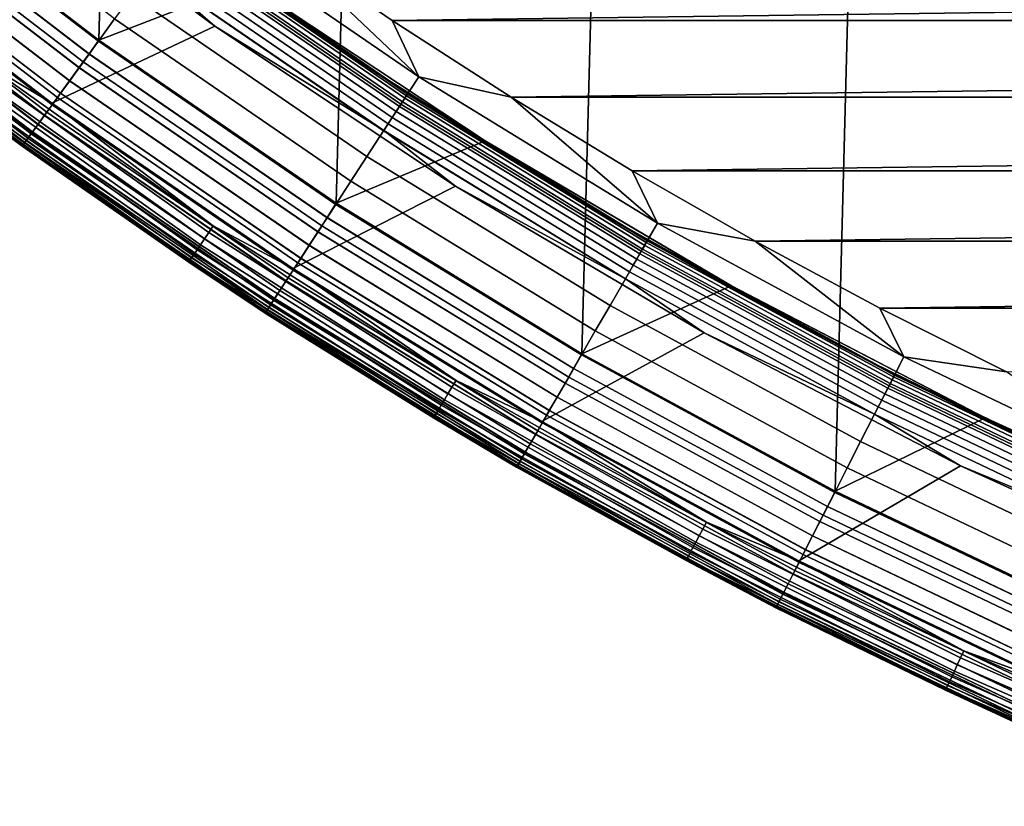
# Model space of a CAD drawing. Header units: metres. Extents: x -22 to 244, y -22 to 22.
# Tile 2 of 154: x -12.65 to -8.89, y -19.91 to -16.91. Entities that reach past the tile are written whole.
import ezdxf

# ---------------------------------------------------------------- set-up
doc = ezdxf.new("R2010")
doc.units = ezdxf.units.M
doc.layers.add('solid_10_151_023_XXX', color=7, linetype='CONTINUOUS')

msp = doc.modelspace()

# ---------------------------------------------------------------- linework, layer by layer
at = {"layer": 'solid_10_151_023_XXX'}
for points in [[(-9.534631, -18.710712, 0.8), (-8.542233, 19.184113, 0.8), (-7.526386, 19.604935, 0.8), (-8.542211, -19.184122, 0.8)], [(-10.500863, -18.186035, 0.8), (-9.534649, 18.710705, 0.8), (-8.542233, 19.184113, 0.8), (-9.534631, -18.710712, 0.8)], [(-11.438317, -17.611498, 0.8), (-10.500886, 18.186022, 0.8), (-9.534649, 18.710705, 0.8), (-10.500863, -18.186035, 0.8)], [(-12.344459, -16.988651, 0.8), (-11.43834, 17.611483, 0.8), (-10.500886, 18.186022, 0.8), (-11.438317, -17.611498, 0.8)], [(-13.216754, -16.319233, 0.8), (-12.344475, 16.98864, 0.8), (-11.43834, 17.611483, 0.8), (-12.344459, -16.988651, 0.8)], [(-12.655534, -16.11956, 212.800003), (-13.21677, -16.31922, 212.800003), (-12.344473, -16.988642, 212.800003), (-11.779659, -16.770283, 212.800003)], [(-12.284136, -16.907663, 269.789795), (-13.15218, -16.241589, 269.789795), (-13.218578, -16.323586, 269.721405), (-12.346152, -16.993021, 269.721405)], [(-12.786719, -16.278507, 213.25), (-11.901875, -16.936213, 213.25), (-12.523748, -17.229212, 213.25), (-13.408574, -16.549929, 213.25)], [(-12.148911, -16.72154, 213.252426), (-11.901875, -16.936213, 213.25), (-12.786719, -16.278507, 213.25)], [(-12.346152, -16.993021, 269.721405), (-13.218578, -16.323586, 269.721405), (-13.280109, -16.399569, 269.642365), (-12.403623, -17.072121, 269.642365)], [(-12.381851, -17.042156, 212.795715), (-12.344473, -16.988642, 212.800003), (-13.21677, -16.31922, 212.800003), (-13.2568, -16.370785, 212.795715)], [(-12.38147, -17.041632, 0.804193), (-13.256392, -16.370279, 0.804193), (-13.216754, -16.319233, 0.8), (-12.344459, -16.988651, 0.8)], [(-12.381851, -17.042156, 212.795715), (-13.2568, -16.370785, 212.795715), (-13.297208, -16.420685, 212.782944), (-12.419593, -17.094103, 212.782944)], [(-12.419221, -17.093592, 0.816885), (-13.29681, -16.420193, 0.816885), (-13.256392, -16.370279, 0.804193), (-12.38147, -17.041632, 0.804193)], [(-12.419593, -17.094103, 212.782944), (-13.297208, -16.420685, 212.782944), (-13.33622, -16.468859, 212.761887), (-12.456029, -17.144253, 212.761887)], [(-12.403623, -17.072121, 269.642365), (-13.280109, -16.399569, 269.642365), (-13.336098, -16.46871, 269.553528), (-12.455915, -17.144096, 269.553528)], [(-12.455674, -17.143764, 0.83786), (-13.335839, -16.46839, 0.83786), (-13.29681, -16.420193, 0.816885), (-12.419221, -17.093592, 0.816885)], [(-12.455915, -17.144096, 269.553528), (-13.336098, -16.46871, 269.553528), (-13.385928, -16.530245, 269.455841), (-12.502458, -17.208157, 269.455841)], [(-12.456029, -17.144253, 212.761887), (-13.33622, -16.468859, 212.761887), (-13.373165, -16.514484, 212.73291), (-12.490537, -17.19175, 212.73291)], [(-12.490203, -17.19129, 0.866758), (-13.372808, -16.514044, 0.866758), (-13.335839, -16.46839, 0.83786), (-12.455674, -17.143764, 0.83786)], [(-12.502458, -17.208157, 269.455841), (-13.385928, -16.530245, 269.455841), (-13.429054, -16.583502, 269.350433), (-12.542737, -17.263597, 269.350433)], [(-12.490537, -17.19175, 212.73291), (-13.373165, -16.514484, 212.73291), (-13.407412, -16.556774, 212.696518), (-12.522523, -17.235775, 212.696518)], [(-12.522218, -17.235353, 0.903084), (-13.407085, -16.556372, 0.903084), (-13.372808, -16.514044, 0.866758), (-12.490203, -17.19129, 0.866758)], [(-11.123604, -17.128847, 269.943604), (-12.004814, -16.523209, 269.943604), (-12.077823, -16.623697, 269.924103), (-11.191253, -17.233019, 269.924103)], [(-11.123604, -17.128847, 269.943604), (-11.671546, -16.609184, 269.950012), (-12.004814, -16.523209, 269.943604)], [(-12.522523, -17.235775, 212.696518), (-13.407412, -16.556774, 212.696518), (-13.438373, -16.595007, 212.65332), (-12.551439, -17.275576, 212.65332)], [(-12.551167, -17.2752, 0.946215), (-13.438081, -16.594648, 0.946215), (-13.407085, -16.556372, 0.903084), (-12.522218, -17.235353, 0.903084)], [(-12.803343, -17.0616, 213.252457), (-13.408574, -16.549929, 213.25), (-12.523748, -17.229212, 213.25)], [(-12.551439, -17.275576, 212.65332), (-13.438373, -16.595007, 212.65332), (-13.465515, -16.628527, 212.604065), (-12.576792, -17.310469, 212.604065)], [(-12.576557, -17.310146, 0.995412), (-13.465264, -16.628218, 0.995412), (-13.438081, -16.594648, 0.946215), (-12.551167, -17.2752, 0.946215)], [(-12.542737, -17.263597, 269.350433), (-13.429054, -16.583502, 269.350433), (-13.465003, -16.627893, 269.238434), (-12.576313, -17.309809, 269.238434)], [(-12.062428, -16.602507, 213.359146), (-11.176989, -17.211052, 213.359146), (-11.185934, -17.224827, 213.332367), (-12.072082, -16.615795, 213.332367)], [(-12.055357, -16.592775, 213.388168), (-11.170437, -17.200964, 213.388168), (-11.176989, -17.211052, 213.359146), (-12.062428, -16.602507, 213.359146)], [(-11.170437, -17.200964, 213.388168), (-12.055357, -16.592775, 213.388168), (-12.051045, -16.58684, 213.418716), (-11.166441, -17.194811, 213.418716)], [(-11.166441, -17.194811, 213.418716), (-12.051045, -16.58684, 213.418716), (-12.049598, -16.584848, 213.449997), (-11.1651, -17.192747, 213.449997)], [(-11.332615, -17.082794, 213.25), (-11.1651, -17.192747, 213.449997), (-12.049598, -16.584848, 213.449997)], [(-11.332615, -17.082794, 213.25), (-12.049598, -16.584848, 213.449997), (-11.783322, -16.77508, 213.25)], [(-11.671546, -16.609184, 269.950012), (-11.225082, -16.914122, 269.950012), (11.67154, -16.609188, 269.950012)], [(-11.123604, -17.128847, 269.943604), (-11.225082, -16.914122, 269.950012), (-11.671546, -16.609184, 269.950012)], [(-11.225082, -16.914122, 269.950012), (11.225076, -16.914125, 269.950012), (11.67154, -16.609188, 269.950012)], [(-12.576313, -17.309809, 269.238434), (-13.465003, -16.627893, 269.238434), (-13.493378, -16.662935, 269.121063), (-12.602816, -17.346287, 269.121063)], [(-12.576792, -17.310469, 212.604065), (-13.465515, -16.628527, 212.604065), (-13.488376, -16.656757, 212.549606), (-12.598144, -17.339857, 212.549606)], [(-12.597951, -17.339592, 1.04983), (-13.48817, -16.656504, 1.04983), (-13.465264, -16.628218, 0.995412), (-12.576557, -17.310146, 0.995412)], [(-11.191253, -17.233019, 269.924103), (-12.077823, -16.623697, 269.924103), (-12.149231, -16.721981, 269.891693), (-11.25742, -17.334906, 269.891693)], [(-12.084082, -16.632311, 213.308487), (-11.197053, -17.241949, 213.308487), (-11.210072, -17.261995, 213.288101), (-12.098131, -16.651649, 213.288101)], [(-12.072082, -16.615795, 213.332367), (-11.185934, -17.224827, 213.332367), (-11.197053, -17.241949, 213.308487), (-12.084082, -16.632311, 213.308487)], [(-12.615129, -17.363235, 212.49086), (-13.506562, -16.679214, 212.49086), (-13.519762, -16.695517, 212.428833), (-12.627459, -17.380205, 212.428833)], [(-12.627358, -17.380068, 1.170527), (-13.519656, -16.695385, 1.170527), (-13.506405, -16.67902, 1.108537), (-12.614983, -17.363033, 1.108537)], [(-12.602816, -17.346287, 269.121063), (-13.493378, -16.662935, 269.121063), (-13.513869, -16.688238, 268.999603), (-12.621954, -17.372629, 268.999603)], [(-12.598144, -17.339857, 212.549606), (-13.488376, -16.656757, 212.549606), (-13.506562, -16.679214, 212.49086), (-12.615129, -17.363235, 212.49086)], [(-12.614983, -17.363033, 1.108537), (-13.506405, -16.67902, 1.108537), (-13.48817, -16.656504, 1.04983), (-12.597951, -17.339592, 1.04983)], [(-12.113884, -16.67333, 213.271713), (-11.224668, -17.284472, 213.271713), (-11.240481, -17.308823, 213.25972), (-12.130951, -16.696821, 213.25972)], [(-12.098131, -16.651649, 213.288101), (-11.210072, -17.261995, 213.288101), (-11.224668, -17.284472, 213.271713), (-12.113884, -16.67333, 213.271713)], [(-13.527697, -16.705315, 1.234737), (-12.634869, -17.390406, 1.234737), (-12.637383, -17.393866, 1.3), (-13.530389, -16.708637, 1.3)], [(-12.634918, -17.390474, 212.364609), (-13.52775, -16.705379, 212.364609), (-13.530389, -16.708637, 212.300003), (-12.637383, -17.393866, 212.300003)], [(-12.637383, -17.393866, 212.300003), (-13.530389, -16.708637, 212.300003), (-13.530389, -16.708637, 1.3), (-12.637383, -17.393866, 1.3)], [(-13.530389, -16.708637, 213.449997), (-12.637383, -17.393866, 213.449997), (-12.63738, -17.393867, 268.75), (-13.530385, -16.708641, 268.75)], [(-12.903152, -17.194605, 213.418961), (-12.637383, -17.393866, 213.449997), (-13.530389, -16.708637, 213.449997)], [(-12.633519, -17.388548, 268.875427), (-13.526252, -16.703529, 268.875427), (-13.530385, -16.708641, 268.75), (-12.63738, -17.393867, 268.75)], [(-12.627459, -17.380205, 212.428833), (-13.519762, -16.695517, 212.428833), (-13.52775, -16.705379, 212.364609), (-12.634918, -17.390474, 212.364609)], [(-12.634869, -17.390406, 1.234737), (-13.527697, -16.705315, 1.234737), (-13.519656, -16.695385, 1.170527), (-12.627358, -17.380068, 1.170527)], [(-12.621954, -17.372629, 268.999603), (-13.513869, -16.688238, 268.999603), (-13.526252, -16.703529, 268.875427), (-12.633519, -17.388548, 268.875427)], [(-11.25742, -17.334906, 269.891693), (-12.149231, -16.721981, 269.891693), (-12.218254, -16.816984, 269.846771), (-11.321377, -17.433392, 269.846771)], [(-12.130951, -16.696821, 213.25972), (-11.240481, -17.308823, 213.25972), (-11.257123, -17.33445, 213.252426), (-12.148911, -16.72154, 213.252426)], [(-12.148911, -16.72154, 213.252426), (-11.257123, -17.33445, 213.252426), (-11.901875, -16.936213, 213.25)], [(-11.779659, -16.770283, 212.800003), (-12.344473, -16.988642, 212.800003), (-11.438336, -17.611486, 212.800003), (-10.870415, -17.373453, 212.800003)], [(-11.332615, -17.082794, 213.25), (-11.783322, -16.77508, 213.25), (-11.779695, -16.770258, 213.25)], [(-10.870432, -17.373442, 213.25), (-11.779695, -16.770258, 213.25), (-11.779659, -16.770283, 212.800003), (-10.870415, -17.373453, 212.800003)], [(-11.332615, -17.082794, 213.25), (-11.779695, -16.770258, 213.25), (-10.870432, -17.373442, 213.25)], [(-11.321377, -17.433392, 269.846771), (-12.218254, -16.816984, 269.846771), (-12.284136, -16.907663, 269.789795), (-11.382422, -17.527393, 269.789795)], [(-11.382422, -17.527393, 269.789795), (-12.284136, -16.907663, 269.789795), (-12.346152, -16.993021, 269.721405), (-11.439886, -17.615881, 269.721405)], [(-11.901875, -16.936213, 213.25), (-10.983269, -17.545877, 213.25), (-11.604541, -17.861259, 213.25), (-12.523748, -17.229212, 213.25)], [(-11.257123, -17.33445, 213.252426), (-10.983269, -17.545877, 213.25), (-11.901875, -16.936213, 213.25)], [(-11.225082, -16.914122, 269.950012), (-10.770714, -17.207024, 269.950012), (11.225076, -16.914125, 269.950012)], [(-11.123604, -17.128847, 269.943604), (-10.770714, -17.207024, 269.950012), (-11.225082, -16.914122, 269.950012)], [(-10.770714, -17.207024, 269.950012), (10.770707, -17.207027, 269.950012), (11.225076, -16.914125, 269.950012)], [(-11.439886, -17.615881, 269.721405), (-12.346152, -16.993021, 269.721405), (-12.403623, -17.072121, 269.642365), (-11.493138, -17.69788, 269.642365)], [(-11.472964, -17.666817, 212.795715), (-11.438336, -17.611486, 212.800003), (-12.344473, -16.988642, 212.800003), (-12.381851, -17.042156, 212.795715)], [(-11.472611, -17.666271, 0.804193), (-12.38147, -17.041632, 0.804193), (-12.344459, -16.988651, 0.8), (-11.438317, -17.611498, 0.8)], [(-11.472964, -17.666817, 212.795715), (-12.381851, -17.042156, 212.795715), (-12.419593, -17.094103, 212.782944), (-11.507936, -17.720667, 212.782944)], [(-11.507591, -17.720137, 0.816885), (-12.419221, -17.093592, 0.816885), (-12.38147, -17.041632, 0.804193), (-11.472611, -17.666271, 0.804193)], [(-11.94131, -17.747499, 213.27182), (-12.839096, -17.109245, 213.27182), (-12.821677, -17.086033, 213.259796), (-11.925109, -17.723421, 213.259796)], [(-11.925109, -17.723421, 213.259796), (-12.821677, -17.086033, 213.259796), (-12.803343, -17.0616, 213.252457), (-11.908057, -17.698078, 213.252457)], [(-11.908057, -17.698078, 213.252457), (-12.803343, -17.0616, 213.252457), (-12.523748, -17.229212, 213.25)], [(-11.507936, -17.720667, 212.782944), (-12.419593, -17.094103, 212.782944), (-12.456029, -17.144253, 212.761887), (-11.541698, -17.772655, 212.761887)], [(-11.493138, -17.69788, 269.642365), (-12.403623, -17.072121, 269.642365), (-12.455915, -17.144096, 269.553528), (-11.541593, -17.772493, 269.553528)], [(-11.541368, -17.772148, 0.83786), (-12.455674, -17.143764, 0.83786), (-12.419221, -17.093592, 0.816885), (-11.507591, -17.720137, 0.816885)], [(-10.873713, -17.378498, 213.25), (-11.332615, -17.082794, 213.25), (-10.870432, -17.373442, 213.25)], [(-10.873713, -17.378498, 213.25), (-11.1651, -17.192747, 213.449997), (-11.332615, -17.082794, 213.25)], [(-11.969588, -17.789528, 213.30867), (-12.8695, -17.149761, 213.30867), (-12.855169, -17.130663, 213.288254), (-11.95626, -17.769718, 213.288254)], [(-11.95626, -17.769718, 213.288254), (-12.855169, -17.130663, 213.288254), (-12.839096, -17.109245, 213.27182), (-11.94131, -17.747499, 213.27182)], [(-10.211905, -17.687538, 269.943604), (-11.123604, -17.128847, 269.943604), (-11.191253, -17.233019, 269.924103), (-10.27401, -17.795107, 269.924103)], [(-10.211905, -17.687538, 269.943604), (-10.770714, -17.207024, 269.950012), (-11.123604, -17.128847, 269.943604)], [(-11.990119, -17.820042, 213.359375), (-12.891575, -17.179176, 213.359375), (-12.881736, -17.166067, 213.332565), (-11.980968, -17.806442, 213.332565)], [(-11.980968, -17.806442, 213.332565), (-12.881736, -17.166067, 213.332565), (-12.8695, -17.149761, 213.30867), (-11.969588, -17.789528, 213.30867)], [(-11.541593, -17.772493, 269.553528), (-12.455915, -17.144096, 269.553528), (-12.502458, -17.208157, 269.455841), (-11.584718, -17.838902, 269.455841)], [(-11.541698, -17.772655, 212.761887), (-12.456029, -17.144253, 212.761887), (-12.490537, -17.19175, 212.73291), (-11.573672, -17.821892, 212.73291)], [(-11.573363, -17.821417, 0.866758), (-12.490203, -17.19129, 0.866758), (-12.455674, -17.143764, 0.83786), (-11.541368, -17.772148, 0.83786)], [(-12.000887, -17.836046, 213.418961), (-12.903152, -17.194605, 213.418961), (-12.898772, -17.188768, 213.388412), (-11.996814, -17.82999, 213.388412)], [(-12.000887, -17.836046, 213.418961), (-12.637383, -17.393866, 213.449997), (-12.903152, -17.194605, 213.418961)], [(-11.996814, -17.82999, 213.388412), (-12.898772, -17.188768, 213.388412), (-12.891575, -17.179176, 213.359375), (-11.990119, -17.820042, 213.359375)], [(-11.584718, -17.838902, 269.455841), (-12.502458, -17.208157, 269.455841), (-12.542737, -17.263597, 269.350433), (-11.622041, -17.896374, 269.350433)], [(-11.573672, -17.821892, 212.73291), (-12.490537, -17.19175, 212.73291), (-12.522523, -17.235775, 212.696518), (-11.603311, -17.867531, 212.696518)], [(-11.603027, -17.867096, 0.903084), (-12.522218, -17.235353, 0.903084), (-12.490203, -17.19129, 0.866758), (-11.573363, -17.821417, 0.866758)], [(-11.176989, -17.211052, 213.359146), (-10.260914, -17.772423, 213.359146), (-10.269126, -17.786648, 213.332367), (-11.185934, -17.224827, 213.332367)], [(-11.170437, -17.200964, 213.388168), (-10.254899, -17.762007, 213.388168), (-10.260914, -17.772423, 213.359146), (-11.176989, -17.211052, 213.359146)], [(-10.254899, -17.762007, 213.388168), (-11.170437, -17.200964, 213.388168), (-11.166441, -17.194811, 213.418716), (-10.251231, -17.755653, 213.418716)], [(-10.251231, -17.755653, 213.418716), (-11.166441, -17.194811, 213.418716), (-11.1651, -17.192747, 213.449997), (-10.25, -17.753521, 213.449997)], [(-10.407025, -17.661932, 213.25), (-10.25, -17.753521, 213.449997), (-11.1651, -17.192747, 213.449997)], [(-10.407025, -17.661932, 213.25), (-11.1651, -17.192747, 213.449997), (-10.873713, -17.378498, 213.25)], [(-10.770714, -17.207024, 269.950012), (-10.308699, -17.48773, 269.950012), (10.770707, -17.207027, 269.950012)], [(-10.211905, -17.687538, 269.943604), (-10.308699, -17.48773, 269.950012), (-10.770714, -17.207024, 269.950012)], [(-10.308699, -17.48773, 269.950012), (10.308693, -17.487734, 269.950012), (10.770707, -17.207027, 269.950012)], [(-11.603311, -17.867531, 212.696518), (-12.522523, -17.235775, 212.696518), (-12.551439, -17.275576, 212.65332), (-11.630105, -17.908791, 212.65332)], [(-11.629852, -17.908403, 0.946215), (-12.551167, -17.2752, 0.946215), (-12.522218, -17.235353, 0.903084), (-11.603027, -17.867096, 0.903084)], [(-11.908057, -17.698078, 213.252457), (-12.523748, -17.229212, 213.25), (-11.604541, -17.861259, 213.25)], [(-10.27401, -17.795107, 269.924103), (-11.191253, -17.233019, 269.924103), (-11.25742, -17.334906, 269.891693), (-10.334753, -17.900316, 269.891693)], [(-11.197053, -17.241949, 213.308487), (-10.279334, -17.804329, 213.308487), (-10.291285, -17.825029, 213.288101), (-11.210072, -17.261995, 213.288101)], [(-11.185934, -17.224827, 213.332367), (-10.269126, -17.786648, 213.332367), (-10.279334, -17.804329, 213.308487), (-11.197053, -17.241949, 213.308487)], [(-11.630105, -17.908791, 212.65332), (-12.551439, -17.275576, 212.65332), (-12.576792, -17.310469, 212.604065), (-11.653596, -17.944963, 212.604065)], [(-11.653378, -17.94463, 0.995412), (-12.576557, -17.310146, 0.995412), (-12.551167, -17.2752, 0.946215), (-11.629852, -17.908403, 0.946215)], [(-11.622041, -17.896374, 269.350433), (-12.542737, -17.263597, 269.350433), (-12.576313, -17.309809, 269.238434), (-11.653152, -17.944281, 269.238434)], [(-11.224668, -17.284472, 213.271713), (-10.304685, -17.848238, 213.271713), (-10.319202, -17.873384, 213.25972), (-11.240481, -17.308823, 213.25972)], [(-11.210072, -17.261995, 213.288101), (-10.291285, -17.825029, 213.288101), (-10.304685, -17.848238, 213.271713), (-11.224668, -17.284472, 213.271713)], [(-11.653152, -17.944281, 269.238434), (-12.576313, -17.309809, 269.238434), (-12.602816, -17.346287, 269.121063), (-11.67771, -17.982096, 269.121063)], [(-11.653596, -17.944963, 212.604065), (-12.576792, -17.310469, 212.604065), (-12.598144, -17.339857, 212.549606), (-11.67338, -17.97543, 212.549606)], [(-11.673202, -17.975155, 1.04983), (-12.597951, -17.339592, 1.04983), (-12.576557, -17.310146, 0.995412), (-11.653378, -17.94463, 0.995412)], [(-11.240481, -17.308823, 213.25972), (-10.319202, -17.873384, 213.25972), (-10.33448, -17.899845, 213.252426), (-11.257123, -17.33445, 213.252426)], [(-11.67771, -17.982096, 269.121063), (-12.602816, -17.346287, 269.121063), (-12.621954, -17.372629, 268.999603), (-11.695443, -18.009403, 268.999603)], [(-11.67338, -17.97543, 212.549606), (-12.598144, -17.339857, 212.549606), (-12.615129, -17.363235, 212.49086), (-11.689119, -17.999664, 212.49086)], [(-11.688983, -17.999454, 1.108537), (-12.614983, -17.363033, 1.108537), (-12.597951, -17.339592, 1.04983), (-11.673202, -17.975155, 1.04983)], [(-10.334753, -17.900316, 269.891693), (-11.25742, -17.334906, 269.891693), (-11.321377, -17.433392, 269.846771), (-10.393468, -18.002014, 269.846771)], [(-11.257123, -17.33445, 213.252426), (-10.33448, -17.899845, 213.252426), (-10.983269, -17.545877, 213.25)], [(-12.634869, -17.390406, 1.234737), (-11.70741, -18.02783, 1.234737), (-11.709739, -18.031418, 1.3), (-12.637383, -17.393866, 1.3)], [(-11.707456, -18.027901, 212.364609), (-12.634918, -17.390474, 212.364609), (-12.637383, -17.393866, 212.300003), (-11.709739, -18.031418, 212.300003)], [(-11.709739, -18.031418, 212.300003), (-12.637383, -17.393866, 212.300003), (-12.637383, -17.393866, 1.3), (-11.709739, -18.031418, 1.3)], [(-12.637383, -17.393866, 213.449997), (-11.70974, -18.031418, 213.449997), (-11.709736, -18.03142, 268.75), (-12.63738, -17.393867, 268.75)], [(-12.000887, -17.836046, 213.418961), (-11.70974, -18.031418, 213.449997), (-12.637383, -17.393866, 213.449997)], [(-11.706159, -18.025904, 268.875427), (-12.633519, -17.388548, 268.875427), (-12.63738, -17.393867, 268.75), (-11.709736, -18.03142, 268.75)], [(-11.700543, -18.017256, 212.428833), (-12.627459, -17.380205, 212.428833), (-12.634918, -17.390474, 212.364609), (-11.707456, -18.027901, 212.364609)], [(-11.70741, -18.02783, 1.234737), (-12.634869, -17.390406, 1.234737), (-12.627358, -17.380068, 1.170527), (-11.700451, -18.017115, 1.170527)], [(-11.695443, -18.009403, 268.999603), (-12.621954, -17.372629, 268.999603), (-12.633519, -17.388548, 268.875427), (-11.706159, -18.025904, 268.875427)], [(-11.689119, -17.999664, 212.49086), (-12.615129, -17.363235, 212.49086), (-12.627459, -17.380205, 212.428833), (-11.700543, -18.017256, 212.428833)], [(-11.700451, -18.017115, 1.170527), (-12.627358, -17.380068, 1.170527), (-12.614983, -17.363033, 1.108537), (-11.688983, -17.999454, 1.108537)], [(-10.870415, -17.373453, 212.800003), (-11.438336, -17.611486, 212.800003), (-10.500882, -18.186024, 212.800003), (-9.930387, -17.927361, 212.800003)], [(-10.407025, -17.661932, 213.25), (-10.873713, -17.378498, 213.25), (-10.870432, -17.373442, 213.25)], [(-9.93035, -17.92738, 213.25), (-10.870432, -17.373442, 213.25), (-10.870415, -17.373453, 212.800003), (-9.930387, -17.927361, 212.800003)], [(-10.407025, -17.661932, 213.25), (-10.870432, -17.373442, 213.25), (-9.93035, -17.92738, 213.25)], [(-10.393468, -18.002014, 269.846771), (-11.321377, -17.433392, 269.846771), (-11.382422, -17.527393, 269.789795), (-10.449511, -18.099083, 269.789795)], [(-10.308699, -17.48773, 269.950012), (-9.83932, -17.756062, 269.950012), (10.308693, -17.487734, 269.950012)], [(-10.211905, -17.687538, 269.943604), (-9.83932, -17.756062, 269.950012), (-10.308699, -17.48773, 269.950012)], [(-9.83932, -17.756062, 269.950012), (9.839314, -17.756065, 269.950012), (10.308693, -17.487734, 269.950012)], [(-10.983269, -17.545877, 213.25), (-10.033556, -18.105738, 213.25), (-10.653478, -18.444332, 213.25), (-11.604541, -17.861259, 213.25)], [(-10.449511, -18.099083, 269.789795), (-11.382422, -17.527393, 269.789795), (-11.439886, -17.615881, 269.721405), (-10.502264, -18.190456, 269.721405)], [(-10.33448, -17.899845, 213.252426), (-10.033556, -18.105738, 213.25), (-10.983269, -17.545877, 213.25)], [(-10.502264, -18.190456, 269.721405), (-11.439886, -17.615881, 269.721405), (-11.493138, -17.69788, 269.642365), (-10.551151, -18.275131, 269.642365)], [(-10.532632, -18.243053, 212.795715), (-10.500882, -18.186024, 212.800003), (-11.438336, -17.611486, 212.800003), (-11.472964, -17.666817, 212.795715)], [(-10.532307, -18.242491, 0.804193), (-11.472611, -17.666271, 0.804193), (-11.438317, -17.611498, 0.8), (-10.500863, -18.186035, 0.8)], [(-9.932996, -17.932804, 213.25), (-10.407025, -17.661932, 213.25), (-9.93035, -17.92738, 213.25)], [(-9.932996, -17.932804, 213.25), (-10.25, -17.753521, 213.449997), (-10.407025, -17.661932, 213.25)], [(-10.996918, -18.313812, 213.259796), (-11.925109, -17.723421, 213.259796), (-11.908057, -17.698078, 213.252457), (-10.981193, -18.287624, 213.252457)], [(-10.981193, -18.287624, 213.252457), (-11.908057, -17.698078, 213.252457), (-11.604541, -17.861259, 213.25)], [(-10.551151, -18.275131, 269.642365), (-11.493138, -17.69788, 269.642365), (-11.541593, -17.772493, 269.553528), (-10.595634, -18.352177, 269.553528)], [(-10.532632, -18.243053, 212.795715), (-11.472964, -17.666817, 212.795715), (-11.507936, -17.720667, 212.782944), (-10.564736, -18.29866, 212.782944)], [(-10.564421, -18.298113, 0.816885), (-11.507591, -17.720137, 0.816885), (-11.472611, -17.666271, 0.804193), (-10.532307, -18.242491, 0.804193)], [(-9.272216, -18.197748, 269.943604), (-10.211905, -17.687538, 269.943604), (-10.27401, -17.795107, 269.924103), (-9.328606, -18.308418, 269.924103)], [(-9.272216, -18.197748, 269.943604), (-9.83932, -17.756062, 269.950012), (-10.211905, -17.687538, 269.943604)], [(-11.011858, -18.338692, 213.27182), (-11.94131, -17.747499, 213.27182), (-11.925109, -17.723421, 213.259796), (-10.996918, -18.313812, 213.259796)], [(-10.564736, -18.29866, 212.782944), (-11.507936, -17.720667, 212.782944), (-11.541698, -17.772655, 212.761887), (-10.595732, -18.352345, 212.761887)], [(-10.595428, -18.351822, 0.83786), (-11.541368, -17.772148, 0.83786), (-11.507591, -17.720137, 0.816885), (-10.564421, -18.298113, 0.816885)], [(-11.037935, -18.38212, 213.30867), (-11.969588, -17.789528, 213.30867), (-11.95626, -17.769718, 213.288254), (-11.025643, -18.36165, 213.288254)], [(-11.025643, -18.36165, 213.288254), (-11.95626, -17.769718, 213.288254), (-11.94131, -17.747499, 213.27182), (-11.011858, -18.338692, 213.27182)], [(-10.595634, -18.352177, 269.553528), (-11.541593, -17.772493, 269.553528), (-11.584718, -17.838902, 269.455841), (-10.635225, -18.420752, 269.455841)], [(-10.595732, -18.352345, 212.761887), (-11.541698, -17.772655, 212.761887), (-11.573672, -17.821892, 212.73291), (-10.625085, -18.403187, 212.73291)], [(-10.624802, -18.402697, 0.866758), (-11.573363, -17.821417, 0.866758), (-11.541368, -17.772148, 0.83786), (-10.595428, -18.351822, 0.83786)], [(-10.260914, -17.772423, 213.359146), (-9.316714, -18.285082, 213.359146), (-9.324171, -18.299717, 213.332367), (-10.269126, -17.786648, 213.332367)], [(-10.254899, -17.762007, 213.388168), (-9.311254, -18.274364, 213.388168), (-9.316714, -18.285082, 213.359146), (-10.260914, -17.772423, 213.359146)], [(-9.311254, -18.274364, 213.388168), (-10.254899, -17.762007, 213.388168), (-10.251231, -17.755653, 213.418716), (-9.307923, -18.267828, 213.418716)], [(-9.307923, -18.267828, 213.418716), (-10.251231, -17.755653, 213.418716), (-10.25, -17.753521, 213.449997), (-9.306806, -18.265635, 213.449997)], [(-9.932996, -17.932804, 213.25), (-9.452317, -18.190762, 213.25), (-9.306806, -18.265635, 213.449997), (-10.25, -17.753521, 213.449997)], [(-9.83932, -17.756062, 269.950012), (-9.363029, -18.011765, 269.950012), (9.839314, -17.756065, 269.950012)], [(-9.272216, -18.197748, 269.943604), (-9.363029, -18.011765, 269.950012), (-9.83932, -17.756062, 269.950012)], [(-9.363029, -18.011765, 269.950012), (9.363023, -18.011766, 269.950012), (9.839314, -17.756065, 269.950012)], [(-11.056868, -18.413649, 213.359375), (-11.990119, -17.820042, 213.359375), (-11.980968, -17.806442, 213.332565), (-11.048429, -18.399597, 213.332565)], [(-11.048429, -18.399597, 213.332565), (-11.980968, -17.806442, 213.332565), (-11.969588, -17.789528, 213.30867), (-11.037935, -18.38212, 213.30867)], [(-9.328606, -18.308418, 269.924103), (-10.27401, -17.795107, 269.924103), (-10.334753, -17.900316, 269.891693), (-9.383759, -18.416664, 269.891693)], [(-10.279334, -17.804329, 213.308487), (-9.33344, -18.317907, 213.308487), (-9.344292, -18.339205, 213.288101), (-10.291285, -17.825029, 213.288101)], [(-10.269126, -17.786648, 213.332367), (-9.324171, -18.299717, 213.332367), (-9.33344, -18.317907, 213.308487), (-10.279334, -17.804329, 213.308487)], [(-11.066798, -18.430187, 213.418961), (-12.000887, -17.836046, 213.418961), (-11.996814, -17.82999, 213.388412), (-11.063041, -18.423931, 213.388412)], [(-11.066798, -18.430187, 213.418961), (-11.70974, -18.031418, 213.449997), (-12.000887, -17.836046, 213.418961)], [(-11.063041, -18.423931, 213.388412), (-11.996814, -17.82999, 213.388412), (-11.990119, -17.820042, 213.359375), (-11.056868, -18.413649, 213.359375)], [(-10.635225, -18.420752, 269.455841), (-11.584718, -17.838902, 269.455841), (-11.622041, -17.896374, 269.350433), (-10.66949, -18.480099, 269.350433)], [(-10.625085, -18.403187, 212.73291), (-11.573672, -17.821892, 212.73291), (-11.603311, -17.867531, 212.696518), (-10.652294, -18.450315, 212.696518)], [(-10.652035, -18.449865, 0.903084), (-11.603027, -17.867096, 0.903084), (-11.573363, -17.821417, 0.866758), (-10.624802, -18.402697, 0.866758)], [(-10.304685, -17.848238, 213.271713), (-9.356458, -18.363083, 213.271713), (-9.36964, -18.388954, 213.25972), (-10.319202, -17.873384, 213.25972)], [(-10.291285, -17.825029, 213.288101), (-9.344292, -18.339205, 213.288101), (-9.356458, -18.363083, 213.271713), (-10.304685, -17.848238, 213.271713)], [(-10.652294, -18.450315, 212.696518), (-11.603311, -17.867531, 212.696518), (-11.630105, -17.908791, 212.65332), (-10.676892, -18.49292, 212.65332)], [(-10.676661, -18.492519, 0.946215), (-11.629852, -17.908403, 0.946215), (-11.603027, -17.867096, 0.903084), (-10.652035, -18.449865, 0.903084)], [(-10.981193, -18.287624, 213.252457), (-11.604541, -17.861259, 213.25), (-10.653478, -18.444332, 213.25)], [(-10.319202, -17.873384, 213.25972), (-9.36964, -18.388954, 213.25972), (-9.383512, -18.41618, 213.252426), (-10.33448, -17.899845, 213.252426)], [(-10.676892, -18.49292, 212.65332), (-11.630105, -17.908791, 212.65332), (-11.653596, -17.944963, 212.604065), (-10.698458, -18.530272, 212.604065)], [(-10.698258, -18.529928, 0.995412), (-11.653378, -17.94463, 0.995412), (-11.629852, -17.908403, 0.946215), (-10.676661, -18.492519, 0.946215)], [(-10.66949, -18.480099, 269.350433), (-11.622041, -17.896374, 269.350433), (-11.653152, -17.944281, 269.238434), (-10.69805, -18.529568, 269.238434)], [(-9.383759, -18.416664, 269.891693), (-10.334753, -17.900316, 269.891693), (-10.393468, -18.002014, 269.846771), (-9.437072, -18.521296, 269.846771)], [(-10.33448, -17.899845, 213.252426), (-9.383512, -18.41618, 213.252426), (-10.033556, -18.105738, 213.25)], [(-10.69805, -18.529568, 269.238434), (-11.653152, -17.944281, 269.238434), (-11.67771, -17.982096, 269.121063), (-10.720595, -18.568615, 269.121063)], [(-10.698458, -18.530272, 212.604065), (-11.653596, -17.944963, 212.604065), (-11.67338, -17.97543, 212.549606), (-10.71662, -18.561731, 212.549606)], [(-10.716457, -18.561449, 1.04983), (-11.673202, -17.975155, 1.04983), (-11.653378, -17.94463, 0.995412), (-10.698258, -18.529928, 0.995412)], [(-9.930387, -17.927361, 212.800003), (-10.500882, -18.186024, 212.800003), (-9.534645, -18.710705, 212.800003), (-8.962178, -18.430468, 212.800003)], [(-9.452317, -18.190762, 213.25), (-9.932996, -17.932804, 213.25), (-9.93035, -17.92738, 213.25)], [(-8.962173, -18.430471, 213.25), (-9.93035, -17.92738, 213.25), (-9.930387, -17.927361, 212.800003), (-8.962178, -18.430468, 212.800003)], [(-9.452317, -18.190762, 213.25), (-9.93035, -17.92738, 213.25), (-8.962173, -18.430471, 213.25)], [(-10.73107, -18.586758, 212.49086), (-11.689119, -17.999664, 212.49086), (-11.700543, -18.017256, 212.428833), (-10.741557, -18.604923, 212.428833)], [(-10.741473, -18.604776, 1.170527), (-11.700451, -18.017115, 1.170527), (-11.688983, -17.999454, 1.108537), (-10.730945, -18.586542, 1.108537)], [(-10.720595, -18.568615, 269.121063), (-11.67771, -17.982096, 269.121063), (-11.695443, -18.009403, 268.999603), (-10.736876, -18.596813, 268.999603)], [(-10.71662, -18.561731, 212.549606), (-11.67338, -17.97543, 212.549606), (-11.689119, -17.999664, 212.49086), (-10.73107, -18.586758, 212.49086)], [(-10.730945, -18.586542, 1.108537), (-11.688983, -17.999454, 1.108537), (-11.673202, -17.975155, 1.04983), (-10.716457, -18.561449, 1.04983)], [(-11.70974, -18.031418, 213.449997), (-10.75, -18.619547, 213.449997), (-10.749997, -18.619549, 268.75), (-11.709736, -18.03142, 268.75)], [(-11.066798, -18.430187, 213.418961), (-10.75, -18.619547, 213.449997), (-11.70974, -18.031418, 213.449997)], [(-11.70741, -18.02783, 1.234737), (-10.747861, -18.615841, 1.234737), (-10.75, -18.619547, 1.3), (-11.709739, -18.031418, 1.3)], [(-10.747904, -18.615915, 212.364609), (-11.707456, -18.027901, 212.364609), (-11.709739, -18.031418, 212.300003), (-10.75, -18.619547, 212.300003)], [(-10.75, -18.619547, 212.300003), (-11.709739, -18.031418, 212.300003), (-11.709739, -18.031418, 1.3), (-10.75, -18.619547, 1.3)], [(-10.746713, -18.613853, 268.875427), (-11.706159, -18.025904, 268.875427), (-11.709736, -18.03142, 268.75), (-10.749997, -18.619549, 268.75)], [(-10.741557, -18.604923, 212.428833), (-11.700543, -18.017256, 212.428833), (-11.707456, -18.027901, 212.364609), (-10.747904, -18.615915, 212.364609)], [(-10.747861, -18.615841, 1.234737), (-11.70741, -18.02783, 1.234737), (-11.700451, -18.017115, 1.170527), (-10.741473, -18.604776, 1.170527)], [(-10.736876, -18.596813, 268.999603), (-11.695443, -18.009403, 268.999603), (-11.706159, -18.025904, 268.875427), (-10.746713, -18.613853, 268.875427)], [(-9.437072, -18.521296, 269.846771), (-10.393468, -18.002014, 269.846771), (-10.449511, -18.099083, 269.789795), (-9.487957, -18.621164, 269.789795)], [(-9.363029, -18.011765, 269.950012), (-8.880068, -18.254709, 269.950012), (9.363023, -18.011766, 269.950012)], [(-9.272216, -18.197748, 269.943604), (-8.880068, -18.254709, 269.950012), (-9.363029, -18.011765, 269.950012)], [(-10.033556, -18.105738, 213.25), (-9.055339, -18.614264, 213.25), (-9.673222, -18.976795, 213.25), (-10.653478, -18.444332, 213.25)], [(-9.487957, -18.621164, 269.789795), (-10.449511, -18.099083, 269.789795), (-10.502264, -18.190456, 269.721405), (-9.535856, -18.715172, 269.721405)], [(-9.383512, -18.41618, 213.252426), (-9.055339, -18.614264, 213.25), (-10.033556, -18.105738, 213.25)], [(-9.563429, -18.769287, 212.795715), (-9.534645, -18.710705, 212.800003), (-10.500882, -18.186024, 212.800003), (-10.532632, -18.243053, 212.795715)], [(-9.563135, -18.768709, 0.804193), (-10.532307, -18.242491, 0.804193), (-10.500863, -18.186035, 0.8), (-9.534631, -18.710712, 0.8)], [(-9.535856, -18.715172, 269.721405), (-10.502264, -18.190456, 269.721405), (-10.551151, -18.275131, 269.642365), (-9.580245, -18.80229, 269.642365)], [(-8.965041, -18.435781, 213.25), (-9.452317, -18.190762, 213.25), (-8.962173, -18.430471, 213.25)], [(-8.965041, -18.435781, 213.25), (-9.306806, -18.265635, 213.449997), (-9.452317, -18.190762, 213.25)], [(-8.307112, -18.658079, 269.943604), (-9.272216, -18.197748, 269.943604), (-9.328606, -18.308418, 269.924103), (-8.357633, -18.771549, 269.924103)], [(-8.307112, -18.658079, 269.943604), (-8.880068, -18.254709, 269.950012), (-9.272216, -18.197748, 269.943604)], [(-9.563429, -18.769287, 212.795715), (-10.532632, -18.243053, 212.795715), (-10.564736, -18.29866, 212.782944), (-9.59258, -18.826498, 212.782944)], [(-9.592293, -18.825935, 0.816885), (-10.564421, -18.298113, 0.816885), (-10.532307, -18.242491, 0.804193), (-9.563135, -18.768709, 0.804193)], [(-10.039565, -18.855637, 213.259796), (-10.996918, -18.313812, 213.259796), (-10.981193, -18.287624, 213.252457), (-10.025208, -18.828674, 213.252457)], [(-10.025208, -18.828674, 213.252457), (-10.981193, -18.287624, 213.252457), (-10.653478, -18.444332, 213.25)], [(-9.59258, -18.826498, 212.782944), (-10.564736, -18.29866, 212.782944), (-10.595732, -18.352345, 212.761887), (-9.620723, -18.881731, 212.761887)], [(-9.580245, -18.80229, 269.642365), (-10.551151, -18.275131, 269.642365), (-10.595634, -18.352177, 269.553528), (-9.620635, -18.881559, 269.553528)], [(-9.620448, -18.881193, 0.83786), (-10.595428, -18.351822, 0.83786), (-10.564421, -18.298113, 0.816885), (-9.592293, -18.825935, 0.816885)], [(-9.324171, -18.299717, 213.332367), (-8.35366, -18.762627, 213.332367), (-8.361963, -18.781277, 213.308487), (-9.33344, -18.317907, 213.308487)], [(-9.316714, -18.285082, 213.359146), (-8.346979, -18.747622, 213.359146), (-8.35366, -18.762627, 213.332367), (-9.324171, -18.299717, 213.332367)], [(-9.311254, -18.274364, 213.388168), (-8.342087, -18.736633, 213.388168), (-8.346979, -18.747622, 213.359146), (-9.316714, -18.285082, 213.359146)], [(-8.342087, -18.736633, 213.388168), (-9.311254, -18.274364, 213.388168), (-9.307923, -18.267828, 213.418716), (-8.339103, -18.729931, 213.418716)], [(-8.339103, -18.729931, 213.418716), (-9.307923, -18.267828, 213.418716), (-9.306806, -18.265635, 213.449997), (-8.338101, -18.727682, 213.449997)], [(-8.965041, -18.435781, 213.25), (-8.47107, -18.667912, 213.25), (-8.338101, -18.727682, 213.449997), (-9.306806, -18.265635, 213.449997)], [(-10.053204, -18.881254, 213.27182), (-11.011858, -18.338692, 213.27182), (-10.996918, -18.313812, 213.259796), (-10.039565, -18.855637, 213.259796)], [(-8.357633, -18.771549, 269.924103), (-9.328606, -18.308418, 269.924103), (-9.383759, -18.416664, 269.891693), (-8.407045, -18.882532, 269.891693)], [(-9.33344, -18.317907, 213.308487), (-8.361963, -18.781277, 213.308487), (-8.371685, -18.803114, 213.288101), (-9.344292, -18.339205, 213.288101)], [(-10.077011, -18.925966, 213.30867), (-11.037935, -18.38212, 213.30867), (-11.025643, -18.36165, 213.288254), (-10.065789, -18.90489, 213.288254)], [(-10.065789, -18.90489, 213.288254), (-11.025643, -18.36165, 213.288254), (-11.011858, -18.338692, 213.27182), (-10.053204, -18.881254, 213.27182)], [(-9.620635, -18.881559, 269.553528), (-10.595634, -18.352177, 269.553528), (-10.635225, -18.420752, 269.455841), (-9.656583, -18.95211, 269.455841)], [(-9.620723, -18.881731, 212.761887), (-10.595732, -18.352345, 212.761887), (-10.625085, -18.403187, 212.73291), (-9.647375, -18.93404, 212.73291)], [(-9.647118, -18.933535, 0.866758), (-10.624802, -18.402697, 0.866758), (-10.595428, -18.351822, 0.83786), (-9.620448, -18.881193, 0.83786)], [(-9.356458, -18.363083, 213.271713), (-8.382586, -18.827597, 213.271713), (-8.394396, -18.854122, 213.25972), (-9.36964, -18.388954, 213.25972)], [(-9.344292, -18.339205, 213.288101), (-8.371685, -18.803114, 213.288101), (-8.382586, -18.827597, 213.271713), (-9.356458, -18.363083, 213.271713)], [(-10.099932, -18.969013, 213.388412), (-11.063041, -18.423931, 213.388412), (-11.056868, -18.413649, 213.359375), (-10.094296, -18.958429, 213.359375)], [(-10.094296, -18.958429, 213.359375), (-11.056868, -18.413649, 213.359375), (-11.048429, -18.399597, 213.332565), (-10.086592, -18.94396, 213.332565)], [(-10.086592, -18.94396, 213.332565), (-11.048429, -18.399597, 213.332565), (-11.037935, -18.38212, 213.30867), (-10.077011, -18.925966, 213.30867)], [(-9.647375, -18.93404, 212.73291), (-10.625085, -18.403187, 212.73291), (-10.652294, -18.450315, 212.696518), (-9.672081, -18.982527, 212.696518)], [(-9.671845, -18.982065, 0.903084), (-10.652035, -18.449865, 0.903084), (-10.624802, -18.402697, 0.866758), (-9.647118, -18.933535, 0.866758)], [(-9.36964, -18.388954, 213.25972), (-8.394396, -18.854122, 213.25972), (-8.406824, -18.882036, 213.252426), (-9.383512, -18.41618, 213.252426)], [(-10.103361, -18.975454, 213.418961), (-11.066798, -18.430187, 213.418961), (-11.063041, -18.423931, 213.388412), (-10.099932, -18.969013, 213.388412)], [(-10.103361, -18.975454, 213.418961), (-10.75, -18.619547, 213.449997), (-11.066798, -18.430187, 213.418961)], [(-9.672081, -18.982527, 212.696518), (-10.652294, -18.450315, 212.696518), (-10.676892, -18.49292, 212.65332), (-9.694415, -19.026361, 212.65332)], [(-9.694205, -19.025949, 0.946215), (-10.676661, -18.492519, 0.946215), (-10.652035, -18.449865, 0.903084), (-9.671845, -18.982065, 0.903084)], [(-9.656583, -18.95211, 269.455841), (-10.635225, -18.420752, 269.455841), (-10.66949, -18.480099, 269.350433), (-9.687694, -19.01317, 269.350433)], [(-10.025208, -18.828674, 213.252457), (-10.653478, -18.444332, 213.25), (-9.673222, -18.976795, 213.25)], [(-8.962178, -18.430468, 212.800003), (-9.534645, -18.710705, 212.800003), (-8.542229, -19.184114, 212.800003), (-7.968544, -18.88134, 212.800003)], [(-8.407045, -18.882532, 269.891693), (-9.383759, -18.416664, 269.891693), (-9.437072, -18.521296, 269.846771), (-8.454808, -18.989811, 269.846771)], [(-9.383512, -18.41618, 213.252426), (-8.406824, -18.882036, 213.252426), (-9.055339, -18.614264, 213.25)], [(-8.47107, -18.667912, 213.25), (-8.965041, -18.435781, 213.25), (-8.962173, -18.430471, 213.25)], [(-7.968566, -18.881332, 213.25), (-8.962173, -18.430471, 213.25), (-8.962178, -18.430468, 212.800003), (-7.968544, -18.88134, 212.800003)], [(-8.47107, -18.667912, 213.25), (-8.962173, -18.430471, 213.25), (-7.968566, -18.881332, 213.25)], [(-9.687694, -19.01317, 269.350433), (-10.66949, -18.480099, 269.350433), (-10.69805, -18.529568, 269.238434), (-9.713627, -19.064066, 269.238434)], [(-9.694415, -19.026361, 212.65332), (-10.676892, -18.49292, 212.65332), (-10.698458, -18.530272, 212.604065), (-9.713997, -19.064791, 212.604065)], [(-9.713816, -19.064436, 0.995412), (-10.698258, -18.529928, 0.995412), (-10.676661, -18.492519, 0.946215), (-9.694205, -19.025949, 0.946215)], [(-8.454808, -18.989811, 269.846771), (-9.437072, -18.521296, 269.846771), (-9.487957, -18.621164, 269.789795), (-8.500398, -19.092205, 269.789795)], [(-9.730488, -19.097158, 212.549606), (-10.71662, -18.561731, 212.549606), (-10.73107, -18.586758, 212.49086), (-9.743608, -19.122906, 212.49086)], [(-9.743494, -19.122684, 1.108537), (-10.730945, -18.586542, 1.108537), (-10.716457, -18.561449, 1.04983), (-9.73034, -19.096867, 1.04983)], [(-9.713627, -19.064066, 269.238434), (-10.69805, -18.529568, 269.238434), (-10.720595, -18.568615, 269.121063), (-9.734097, -19.10424, 269.121063)], [(-9.713997, -19.064791, 212.604065), (-10.698458, -18.530272, 212.604065), (-10.71662, -18.561731, 212.549606), (-9.730488, -19.097158, 212.549606)], [(-9.73034, -19.096867, 1.04983), (-10.716457, -18.561449, 1.04983), (-10.698258, -18.529928, 0.995412), (-9.713816, -19.064436, 0.995412)], [(-9.748878, -19.133253, 268.999603), (-10.736876, -18.596813, 268.999603), (-10.746713, -18.613853, 268.875427), (-9.757812, -19.150784, 268.875427)], [(-9.743608, -19.122906, 212.49086), (-10.73107, -18.586758, 212.49086), (-10.741557, -18.604923, 212.428833), (-9.75313, -19.141596, 212.428833)], [(-9.753054, -19.141445, 1.170527), (-10.741473, -18.604776, 1.170527), (-10.730945, -18.586542, 1.108537), (-9.743494, -19.122684, 1.108537)], [(-9.734097, -19.10424, 269.121063), (-10.720595, -18.568615, 269.121063), (-10.736876, -18.596813, 268.999603), (-9.748878, -19.133253, 268.999603)], [(-10.747861, -18.615841, 1.234737), (-9.758854, -19.152828, 1.234737), (-9.760796, -19.156641, 1.3), (-10.75, -18.619547, 1.3)], [(-9.758892, -19.152905, 212.364609), (-10.747904, -18.615915, 212.364609), (-10.75, -18.619547, 212.300003), (-9.760796, -19.156641, 212.300003)], [(-9.760796, -19.156641, 212.300003), (-10.75, -18.619547, 212.300003), (-10.75, -18.619547, 1.3), (-9.760796, -19.156641, 1.3)], [(-10.75, -18.619547, 213.449997), (-9.760796, -19.156641, 213.449997), (-9.760793, -19.156641, 268.75), (-10.749997, -18.619549, 268.75)], [(-10.103361, -18.975454, 213.418961), (-9.760796, -19.156641, 213.449997), (-10.75, -18.619547, 213.449997)], [(-9.757812, -19.150784, 268.875427), (-10.746713, -18.613853, 268.875427), (-10.749997, -18.619549, 268.75), (-9.760793, -19.156641, 268.75)], [(-9.75313, -19.141596, 212.428833), (-10.741557, -18.604923, 212.428833), (-10.747904, -18.615915, 212.364609), (-9.758892, -19.152905, 212.364609)], [(-9.758854, -19.152828, 1.234737), (-10.747861, -18.615841, 1.234737), (-10.741473, -18.604776, 1.170527), (-9.753054, -19.141445, 1.170527)], [(-9.055339, -18.614264, 213.25), (-8.051414, -19.069994, 213.25), (-8.666456, -19.457197, 213.25), (-9.673222, -18.976795, 213.25)], [(-8.500398, -19.092205, 269.789795), (-9.487957, -18.621164, 269.789795), (-9.535856, -18.715172, 269.721405), (-8.543311, -19.188591, 269.721405)], [(-8.406824, -18.882036, 213.252426), (-8.051414, -19.069994, 213.25), (-9.055339, -18.614264, 213.25)], [(-8.568014, -19.244076, 212.795715), (-8.542229, -19.184114, 212.800003), (-9.534645, -18.710705, 212.800003), (-9.563429, -18.769287, 212.795715)], [(-8.56775, -19.243483, 0.804193), (-9.563135, -18.768709, 0.804193), (-9.534631, -18.710712, 0.8), (-8.542211, -19.184122, 0.8)], [(-8.543311, -19.188591, 269.721405), (-9.535856, -18.715172, 269.721405), (-9.580245, -18.80229, 269.642365), (-8.583079, -19.277912, 269.642365)], [(-8.568014, -19.244076, 212.795715), (-9.563429, -18.769287, 212.795715), (-9.59258, -18.826498, 212.782944), (-8.594131, -19.302734, 212.782944)], [(-8.593874, -19.302156, 0.816885), (-9.592293, -18.825935, 0.816885), (-9.563135, -18.768709, 0.804193), (-8.56775, -19.243483, 0.804193)], [(-8.594131, -19.302734, 212.782944), (-9.59258, -18.826498, 212.782944), (-9.620723, -18.881731, 212.761887), (-8.619345, -19.359364, 212.761887)], [(-8.583079, -19.277912, 269.642365), (-9.580245, -18.80229, 269.642365), (-9.620635, -18.881559, 269.553528), (-8.619266, -19.359188, 269.553528)], [(-8.619099, -19.358812, 0.83786), (-9.620448, -18.881193, 0.83786), (-9.592293, -18.825935, 0.816885), (-8.593874, -19.302156, 0.816885)], [(-9.067891, -19.373745, 213.27182), (-10.053204, -18.881254, 213.27182), (-10.039565, -18.855637, 213.259796), (-9.055589, -19.34746, 213.259796)], [(-9.055589, -19.34746, 213.259796), (-10.039565, -18.855637, 213.259796), (-10.025208, -18.828674, 213.252457), (-9.04264, -19.319796, 213.252457)], [(-9.04264, -19.319796, 213.252457), (-10.025208, -18.828674, 213.252457), (-9.673222, -18.976795, 213.25)], [(-9.079243, -19.397999, 213.288254), (-10.065789, -18.90489, 213.288254), (-10.053204, -18.881254, 213.27182), (-9.067891, -19.373745, 213.27182)], [(-8.619266, -19.359188, 269.553528), (-9.620635, -18.881559, 269.553528), (-9.656583, -18.95211, 269.455841), (-8.651472, -19.431524, 269.455841)], [(-8.619345, -19.359364, 212.761887), (-9.620723, -18.881731, 212.761887), (-9.647375, -18.93404, 212.73291), (-8.643223, -19.412996, 212.73291)], [(-8.642992, -19.412477, 0.866758), (-9.647118, -18.933535, 0.866758), (-9.620448, -18.881193, 0.83786), (-8.619099, -19.358812, 0.83786)], [(-9.098006, -19.438087, 213.332565), (-10.086592, -18.94396, 213.332565), (-10.077011, -18.925966, 213.30867), (-9.089365, -19.419624, 213.30867)], [(-9.089365, -19.419624, 213.30867), (-10.077011, -18.925966, 213.30867), (-10.065789, -18.90489, 213.288254), (-9.079243, -19.397999, 213.288254)], [(-8.643223, -19.412996, 212.73291), (-9.647375, -18.93404, 212.73291), (-9.672081, -18.982527, 212.696518), (-8.665357, -19.462709, 212.696518)], [(-8.665146, -19.462236, 0.903084), (-9.671845, -18.982065, 0.903084), (-9.647118, -18.933535, 0.866758), (-8.642992, -19.412477, 0.866758)], [(-9.113132, -19.470404, 213.418961), (-10.103361, -18.975454, 213.418961), (-10.099932, -18.969013, 213.388412), (-9.110039, -19.463795, 213.388412)], [(-9.113132, -19.470404, 213.418961), (-9.760796, -19.156641, 213.449997), (-10.103361, -18.975454, 213.418961)], [(-9.110039, -19.463795, 213.388412), (-10.099932, -18.969013, 213.388412), (-10.094296, -18.958429, 213.359375), (-9.104955, -19.452932, 213.359375)], [(-9.104955, -19.452932, 213.359375), (-10.094296, -18.958429, 213.359375), (-10.086592, -18.94396, 213.332565), (-9.098006, -19.438087, 213.332565)], [(-8.651472, -19.431524, 269.455841), (-9.656583, -18.95211, 269.455841), (-9.687694, -19.01317, 269.350433), (-8.679345, -19.494127, 269.350433)], [(-9.04264, -19.319796, 213.252457), (-9.673222, -18.976795, 213.25), (-8.666456, -19.457197, 213.25)], [(-8.679345, -19.494127, 269.350433), (-9.687694, -19.01317, 269.350433), (-9.713627, -19.064066, 269.238434), (-8.702579, -19.54631, 269.238434)], [(-8.665357, -19.462709, 212.696518), (-9.672081, -18.982527, 212.696518), (-9.694415, -19.026361, 212.65332), (-8.685367, -19.507652, 212.65332)], [(-8.685179, -19.507231, 0.946215), (-9.694205, -19.025949, 0.946215), (-9.671845, -18.982065, 0.903084), (-8.665146, -19.462236, 0.903084)], [(-8.685367, -19.507652, 212.65332), (-9.694415, -19.026361, 212.65332), (-9.713997, -19.064791, 212.604065), (-8.702909, -19.547054, 212.604065)], [(-8.702747, -19.546692, 0.995412), (-9.713816, -19.064436, 0.995412), (-9.694205, -19.025949, 0.946215), (-8.685179, -19.507231, 0.946215)], [(-8.702579, -19.54631, 269.238434), (-9.713627, -19.064066, 269.238434), (-9.734097, -19.10424, 269.121063), (-8.720918, -19.587502, 269.121063)], [(-8.702909, -19.547054, 212.604065), (-9.713997, -19.064791, 212.604065), (-9.730488, -19.097158, 212.549606), (-8.717685, -19.58024, 212.549606)], [(-8.717551, -19.579941, 1.04983), (-9.73034, -19.096867, 1.04983), (-9.713816, -19.064436, 0.995412), (-8.702747, -19.546692, 0.995412)], [(-8.729439, -19.60664, 212.49086), (-9.743608, -19.122906, 212.49086), (-9.75313, -19.141596, 212.428833), (-8.73797, -19.625803, 212.428833)], [(-8.737902, -19.625648, 1.170527), (-9.753054, -19.141445, 1.170527), (-9.743494, -19.122684, 1.108537), (-8.729337, -19.606411, 1.108537)], [(-8.720918, -19.587502, 269.121063), (-9.734097, -19.10424, 269.121063), (-9.748878, -19.133253, 268.999603), (-8.734161, -19.617249, 268.999603)], [(-8.717685, -19.58024, 212.549606), (-9.730488, -19.097158, 212.549606), (-9.743608, -19.122906, 212.49086), (-8.729439, -19.60664, 212.49086)], [(-8.729337, -19.606411, 1.108537), (-9.743494, -19.122684, 1.108537), (-9.73034, -19.096867, 1.04983), (-8.717551, -19.579941, 1.04983)], [(-9.758854, -19.152828, 1.234737), (-8.743098, -19.63732, 1.234737), (-8.744838, -19.641228, 1.3), (-9.760796, -19.156641, 1.3)], [(-8.743133, -19.637398, 212.364609), (-9.758892, -19.152905, 212.364609), (-9.760796, -19.156641, 212.300003), (-8.744838, -19.641228, 212.300003)], [(-8.744838, -19.641228, 212.300003), (-9.760796, -19.156641, 212.300003), (-9.760796, -19.156641, 1.3), (-8.744838, -19.641228, 1.3)], [(-9.760796, -19.156641, 213.449997), (-8.744838, -19.641228, 213.449997), (-8.744835, -19.641228, 268.75), (-9.760793, -19.156641, 268.75)], [(-9.113132, -19.470404, 213.418961), (-8.744838, -19.641228, 213.449997), (-9.760796, -19.156641, 213.449997)], [(-8.742164, -19.635221, 268.875427), (-9.757812, -19.150784, 268.875427), (-9.760793, -19.156641, 268.75), (-8.744835, -19.641228, 268.75)], [(-8.73797, -19.625803, 212.428833), (-9.75313, -19.141596, 212.428833), (-9.758892, -19.152905, 212.364609), (-8.743133, -19.637398, 212.364609)], [(-8.743098, -19.63732, 1.234737), (-9.758854, -19.152828, 1.234737), (-9.753054, -19.141445, 1.170527), (-8.737902, -19.625648, 1.170527)], [(-8.734161, -19.617249, 268.999603), (-9.748878, -19.133253, 268.999603), (-9.757812, -19.150784, 268.875427), (-8.742164, -19.635221, 268.875427)], [(-8.058532, -19.814861, 213.27182), (-9.067891, -19.373745, 213.27182), (-9.055589, -19.34746, 213.259796), (-8.047599, -19.787977, 213.259796)], [(-8.047599, -19.787977, 213.259796), (-9.055589, -19.34746, 213.259796), (-9.04264, -19.319796, 213.252457), (-8.036091, -19.759682, 213.252457)], [(-8.036091, -19.759682, 213.252457), (-9.04264, -19.319796, 213.252457), (-8.666456, -19.457197, 213.25)], [(-8.06862, -19.839666, 213.288254), (-9.079243, -19.397999, 213.288254), (-9.067891, -19.373745, 213.27182), (-8.058532, -19.814861, 213.27182)], [(-8.085295, -19.880669, 213.332565), (-9.098006, -19.438087, 213.332565), (-9.089365, -19.419624, 213.30867), (-8.077615, -19.861784, 213.30867)], [(-8.077615, -19.861784, 213.30867), (-9.089365, -19.419624, 213.30867), (-9.079243, -19.397999, 213.288254), (-8.06862, -19.839666, 213.288254)], [(-8.098737, -19.913721, 213.418961), (-9.113132, -19.470404, 213.418961), (-9.110039, -19.463795, 213.388412), (-8.095987, -19.906961, 213.388412)], [(-8.095987, -19.906961, 213.388412), (-9.110039, -19.463795, 213.388412), (-9.104955, -19.452932, 213.359375), (-8.09147, -19.895851, 213.359375)], [(-8.09147, -19.895851, 213.359375), (-9.104955, -19.452932, 213.359375), (-9.098006, -19.438087, 213.332565), (-8.085295, -19.880669, 213.332565)], [(-8.098737, -19.913721, 213.418961), (-8.744838, -19.641228, 213.449997), (-9.113132, -19.470404, 213.418961)]]:
    msp.add_3dface(points, dxfattribs=at)

doc.saveas('drawing.dxf')
